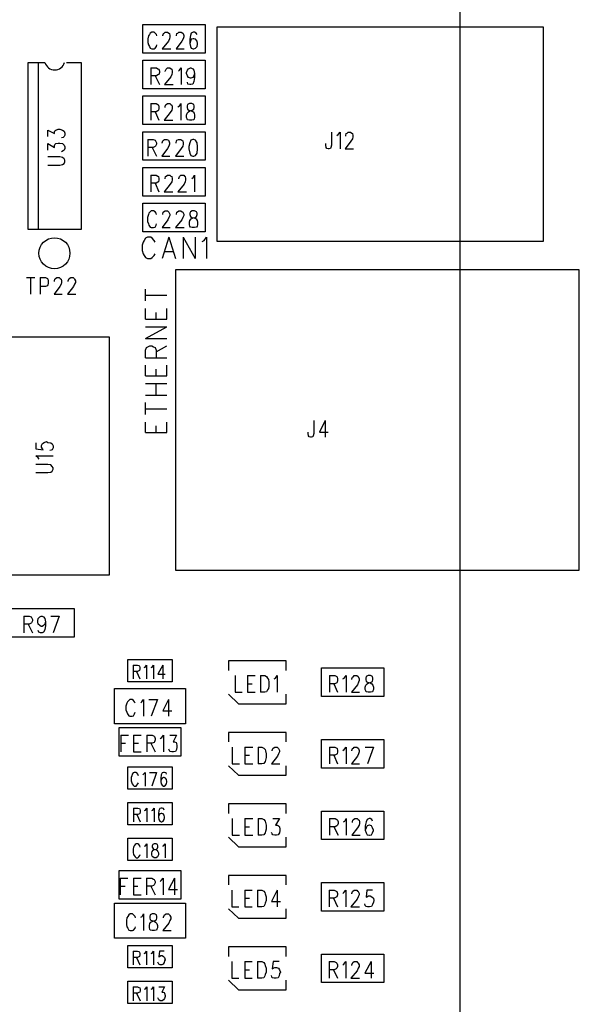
# Model space of a CAD drawing. Extents: x 11.9 to 28.1, y 10.8 to 21.2.
# Tile 49 of 53: x 22.5 to 23.7, y 17.2 to 19.2. Entities that reach past the tile are written whole.
import ezdxf

# ---------------------------------------------------------------- set-up
doc = ezdxf.new("R2010")
doc.units = 0
doc.header["$MEASUREMENT"] = 0
doc.layers.add('LAYNR1', color=2, linetype='Continuous')

msp = doc.modelspace()

# ---------------------------------------------------------------- linework, layer by layer
at = {"layer": 'LAYNR1', "color": 7}
for points in [[(23.448, 14.641), (23.448, 20.041)], [(22.782, 19.161), (22.782, 19.221)], [(22.782, 19.221), (22.913, 19.221)], [(22.913, 19.221), (22.913, 19.161)], [(22.938, 19.216), (23.622, 19.216)], [(22.938, 18.766), (22.938, 19.216)], [(23.622, 19.216), (23.622, 18.766)], [(22.794, 19.197), (22.793, 19.191)], [(22.793, 19.191), (22.793, 19.183)], [(22.796, 19.2), (22.794, 19.197)], [(22.798, 19.203), (22.796, 19.2)], [(22.801, 19.205), (22.798, 19.203)], [(22.806, 19.205), (22.801, 19.205)], [(22.808, 19.203), (22.806, 19.205)], [(22.811, 19.2), (22.808, 19.203)], [(22.812, 19.197), (22.811, 19.2)], [(22.824, 19.198), (22.826, 19.202)], [(22.824, 19.197), (22.824, 19.198)], [(22.826, 19.202), (22.827, 19.203)], [(22.827, 19.203), (22.829, 19.205)], [(22.829, 19.205), (22.834, 19.205)], [(22.834, 19.205), (22.837, 19.203)], [(22.838, 19.191), (22.836, 19.186)], [(22.837, 19.203), (22.838, 19.202)], [(22.838, 19.202), (22.839, 19.198)], [(22.839, 19.195), (22.838, 19.191)], [(22.839, 19.198), (22.839, 19.195)], [(22.853, 19.198), (22.854, 19.202)], [(22.853, 19.197), (22.853, 19.198)], [(22.854, 19.202), (22.856, 19.203)], [(22.856, 19.203), (22.858, 19.205)], [(22.858, 19.205), (22.863, 19.205)], [(22.863, 19.205), (22.866, 19.203)], [(22.867, 19.191), (22.864, 19.186)], [(22.866, 19.203), (22.867, 19.202)], [(22.867, 19.202), (22.868, 19.198)], [(22.868, 19.195), (22.867, 19.191)], [(22.868, 19.198), (22.868, 19.195)], [(22.882, 19.198), (22.881, 19.19)], [(22.881, 19.19), (22.881, 19.181)], [(22.884, 19.203), (22.882, 19.198)], [(22.884, 19.19), (22.882, 19.186)], [(22.888, 19.205), (22.884, 19.203)], [(22.888, 19.191), (22.884, 19.19)], [(22.891, 19.205), (22.888, 19.205)], [(22.889, 19.191), (22.888, 19.191)], [(22.893, 19.19), (22.889, 19.191)], [(22.894, 19.203), (22.891, 19.205)], [(22.896, 19.186), (22.893, 19.19)], [(22.896, 19.2), (22.894, 19.203)], [(22.793, 19.183), (22.794, 19.178)], [(22.794, 19.178), (22.796, 19.175)], [(22.796, 19.175), (22.798, 19.171)], [(22.798, 19.171), (22.801, 19.17)], [(22.801, 19.17), (22.806, 19.17)], [(22.806, 19.17), (22.808, 19.171)], [(22.808, 19.171), (22.811, 19.175)], [(22.811, 19.175), (22.812, 19.178)], [(22.836, 19.186), (22.823, 19.17)], [(22.823, 19.17), (22.841, 19.17)], [(22.864, 19.186), (22.852, 19.17)], [(22.852, 19.17), (22.869, 19.17)], [(22.882, 19.186), (22.881, 19.181)], [(22.881, 19.181), (22.882, 19.175)], [(22.882, 19.175), (22.884, 19.171)], [(22.884, 19.171), (22.888, 19.17)], [(22.888, 19.17), (22.889, 19.17)], [(22.889, 19.17), (22.893, 19.171)], [(22.893, 19.171), (22.896, 19.175)], [(22.897, 19.181), (22.896, 19.186)], [(22.896, 19.175), (22.897, 19.18)], [(22.897, 19.18), (22.897, 19.181)], [(22.913, 19.161), (22.782, 19.161)], [(22.542, 18.791), (22.542, 19.141)], [(22.542, 19.141), (22.577, 19.141)], [(22.563, 19.141), (22.563, 18.791)], [(22.622, 19.141), (22.653, 19.141)], [(22.653, 19.141), (22.653, 18.791)], [(22.782, 19.086), (22.782, 19.146)], [(22.782, 19.146), (22.913, 19.146)], [(22.799, 19.13), (22.799, 19.095)], [(22.799, 19.13), (22.811, 19.13)], [(22.811, 19.13), (22.814, 19.128)], [(22.814, 19.128), (22.816, 19.127)], [(22.816, 19.127), (22.817, 19.123)], [(22.829, 19.123), (22.831, 19.127)], [(22.831, 19.127), (22.832, 19.128)], [(22.832, 19.128), (22.834, 19.13)], [(22.834, 19.13), (22.839, 19.13)], [(22.839, 19.13), (22.842, 19.128)], [(22.842, 19.128), (22.843, 19.127)], [(22.843, 19.127), (22.844, 19.123)], [(22.859, 19.125), (22.863, 19.13)], [(22.863, 19.13), (22.863, 19.095)], [(22.876, 19.125), (22.878, 19.128)], [(22.878, 19.128), (22.882, 19.13)], [(22.882, 19.13), (22.883, 19.13)], [(22.883, 19.13), (22.887, 19.128)], [(22.887, 19.128), (22.889, 19.125)], [(22.913, 19.146), (22.913, 19.086)], [(22.811, 19.113), (22.799, 19.113)], [(22.808, 19.113), (22.817, 19.095)], [(22.814, 19.115), (22.811, 19.113)], [(22.816, 19.116), (22.814, 19.115)], [(22.817, 19.12), (22.816, 19.116)], [(22.817, 19.123), (22.817, 19.12)], [(22.841, 19.111), (22.828, 19.095)], [(22.829, 19.122), (22.829, 19.123)], [(22.843, 19.116), (22.841, 19.111)], [(22.844, 19.12), (22.843, 19.116)], [(22.844, 19.123), (22.844, 19.12)], [(22.857, 19.123), (22.859, 19.125)], [(22.874, 19.12), (22.876, 19.125)], [(22.874, 19.118), (22.874, 19.12)], [(22.876, 19.113), (22.874, 19.118)], [(22.878, 19.11), (22.876, 19.113)], [(22.882, 19.108), (22.878, 19.11)], [(22.883, 19.108), (22.882, 19.108)], [(22.887, 19.11), (22.883, 19.108)], [(22.889, 19.113), (22.887, 19.11)], [(22.889, 19.125), (22.891, 19.118)], [(22.891, 19.118), (22.889, 19.113)], [(22.891, 19.11), (22.889, 19.101)], [(22.891, 19.118), (22.891, 19.11)], [(22.913, 19.086), (22.782, 19.086)], [(22.828, 19.095), (22.846, 19.095)], [(22.877, 19.096), (22.876, 19.1)], [(22.881, 19.095), (22.877, 19.096)], [(22.883, 19.095), (22.881, 19.095)], [(22.887, 19.096), (22.883, 19.095)], [(22.889, 19.101), (22.887, 19.096)], [(22.782, 19.011), (22.782, 19.071)], [(22.782, 19.071), (22.913, 19.071)], [(22.913, 19.071), (22.913, 19.011)], [(22.799, 19.055), (22.799, 19.02)], [(22.799, 19.055), (22.81, 19.055), (22.814, 19.053), (22.815, 19.052), (22.816, 19.048), (22.816, 19.045), (22.815, 19.041), (22.814, 19.04), (22.81, 19.038), (22.799, 19.038)], [(22.829, 19.047), (22.829, 19.048), (22.83, 19.052), (22.831, 19.053), (22.834, 19.055), (22.839, 19.055), (22.841, 19.053), (22.843, 19.052), (22.844, 19.048), (22.844, 19.045), (22.843, 19.041), (22.84, 19.036), (22.827, 19.02), (22.845, 19.02)], [(22.856, 19.048), (22.859, 19.05), (22.862, 19.055), (22.862, 19.02)], [(22.808, 19.038), (22.816, 19.02)], [(22.913, 19.011), (22.782, 19.011)], [(22.583, 18.986), (22.583, 18.999)], [(22.583, 18.999), (22.597, 18.992)], [(22.597, 18.996), (22.598, 18.998)], [(22.597, 18.992), (22.597, 18.996)], [(22.598, 18.998), (22.6, 18.999)], [(22.6, 18.999), (22.605, 19.001)], [(22.605, 19.001), (22.608, 19.001)], [(22.608, 19.001), (22.614, 18.999)], [(22.615, 18.984), (22.612, 18.983)], [(22.614, 18.999), (22.617, 18.997)], [(22.617, 18.986), (22.615, 18.984)], [(22.617, 18.997), (22.619, 18.993)], [(22.619, 18.989), (22.617, 18.986)], [(22.619, 18.993), (22.619, 18.989)], [(22.782, 18.996), (22.913, 18.996)], [(22.782, 18.936), (22.782, 18.996)], [(22.913, 18.996), (22.913, 18.936)], [(23.178, 18.995), (23.178, 18.968)], [(23.189, 18.988), (23.192, 18.99)], [(23.192, 18.99), (23.196, 18.995)], [(23.196, 18.995), (23.196, 18.96)], [(23.208, 18.988), (23.209, 18.992)], [(23.208, 18.987), (23.208, 18.988)], [(23.209, 18.992), (23.211, 18.993)], [(23.211, 18.993), (23.213, 18.995)], [(23.213, 18.995), (23.218, 18.995)], [(23.218, 18.995), (23.221, 18.993)], [(23.221, 18.993), (23.222, 18.992)], [(23.222, 18.992), (23.223, 18.988)], [(23.223, 18.985), (23.222, 18.981)], [(23.223, 18.988), (23.223, 18.985)], [(22.583, 18.957), (22.583, 18.971)], [(22.583, 18.971), (22.597, 18.963)], [(22.597, 18.967), (22.598, 18.969)], [(22.597, 18.963), (22.597, 18.967)], [(22.598, 18.969), (22.6, 18.971)], [(22.6, 18.971), (22.605, 18.972)], [(22.605, 18.972), (22.608, 18.972)], [(22.608, 18.972), (22.614, 18.971)], [(22.614, 18.971), (22.617, 18.968)], [(22.617, 18.968), (22.619, 18.964)], [(22.619, 18.964), (22.619, 18.961)], [(22.793, 18.98), (22.793, 18.945)], [(22.793, 18.98), (22.804, 18.98)], [(22.804, 18.963), (22.793, 18.963)], [(22.802, 18.963), (22.811, 18.945)], [(22.804, 18.98), (22.808, 18.978)], [(22.808, 18.965), (22.804, 18.963)], [(22.808, 18.978), (22.809, 18.977)], [(22.809, 18.966), (22.808, 18.965)], [(22.809, 18.977), (22.811, 18.973)], [(22.811, 18.97), (22.809, 18.966)], [(22.811, 18.973), (22.811, 18.97)], [(22.823, 18.973), (22.824, 18.977)], [(22.823, 18.972), (22.823, 18.973)], [(22.824, 18.977), (22.826, 18.978)], [(22.826, 18.978), (22.828, 18.98)], [(22.828, 18.98), (22.833, 18.98)], [(22.833, 18.98), (22.836, 18.978)], [(22.837, 18.966), (22.834, 18.961)], [(22.836, 18.978), (22.837, 18.977)], [(22.837, 18.977), (22.838, 18.973)], [(22.838, 18.97), (22.837, 18.966)], [(22.838, 18.973), (22.838, 18.97)], [(22.852, 18.973), (22.853, 18.977)], [(22.852, 18.972), (22.852, 18.973)], [(22.853, 18.977), (22.854, 18.978)], [(22.854, 18.978), (22.857, 18.98)], [(22.857, 18.98), (22.862, 18.98)], [(22.862, 18.98), (22.864, 18.978)], [(22.866, 18.966), (22.863, 18.961)], [(22.864, 18.978), (22.866, 18.977)], [(22.866, 18.977), (22.867, 18.973)], [(22.867, 18.97), (22.866, 18.966)], [(22.867, 18.973), (22.867, 18.97)], [(22.881, 18.973), (22.879, 18.965)], [(22.879, 18.965), (22.879, 18.96)], [(22.883, 18.978), (22.881, 18.973)], [(22.887, 18.98), (22.883, 18.978)], [(22.889, 18.98), (22.887, 18.98)], [(22.893, 18.978), (22.889, 18.98)], [(22.896, 18.973), (22.893, 18.978)], [(22.897, 18.965), (22.896, 18.973)], [(22.897, 18.96), (22.897, 18.965)], [(23.166, 18.968), (23.166, 18.971)], [(23.167, 18.963), (23.166, 18.968)], [(23.168, 18.961), (23.167, 18.963)], [(23.177, 18.963), (23.176, 18.961)], [(23.178, 18.968), (23.177, 18.963)], [(23.219, 18.976), (23.207, 18.96)], [(23.222, 18.981), (23.219, 18.976)], [(22.608, 18.943), (22.583, 18.943)], [(22.614, 18.942), (22.608, 18.943)], [(22.615, 18.956), (22.612, 18.954)], [(22.617, 18.939), (22.614, 18.942)], [(22.617, 18.957), (22.615, 18.956)], [(22.619, 18.961), (22.617, 18.957)], [(22.834, 18.961), (22.822, 18.945)], [(22.822, 18.945), (22.839, 18.945)], [(22.863, 18.961), (22.851, 18.945)], [(22.851, 18.945), (22.868, 18.945)], [(22.879, 18.96), (22.881, 18.951)], [(22.881, 18.951), (22.883, 18.946)], [(22.883, 18.946), (22.887, 18.945)], [(22.887, 18.945), (22.889, 18.945)], [(22.889, 18.945), (22.893, 18.946)], [(22.893, 18.946), (22.896, 18.951)], [(22.896, 18.951), (22.897, 18.96)], [(23.171, 18.96), (23.168, 18.961)], [(23.173, 18.96), (23.171, 18.96)], [(23.176, 18.961), (23.173, 18.96)], [(23.207, 18.96), (23.224, 18.96)], [(22.583, 18.926), (22.608, 18.926)], [(22.608, 18.926), (22.614, 18.927)], [(22.614, 18.927), (22.617, 18.929)], [(22.619, 18.936), (22.617, 18.939)], [(22.617, 18.929), (22.619, 18.933)], [(22.619, 18.933), (22.619, 18.936)], [(22.913, 18.936), (22.782, 18.936)], [(22.782, 18.921), (22.913, 18.921)], [(22.782, 18.861), (22.782, 18.921)], [(22.913, 18.921), (22.913, 18.861)], [(22.799, 18.905), (22.799, 18.87)], [(22.799, 18.905), (22.81, 18.905), (22.814, 18.903), (22.815, 18.902), (22.816, 18.898), (22.816, 18.895), (22.815, 18.891), (22.814, 18.89), (22.81, 18.888), (22.799, 18.888)], [(22.829, 18.897), (22.829, 18.898), (22.83, 18.902), (22.831, 18.903), (22.834, 18.905), (22.839, 18.905), (22.841, 18.903), (22.843, 18.902), (22.844, 18.898), (22.844, 18.895), (22.843, 18.891), (22.84, 18.886), (22.827, 18.87), (22.845, 18.87)], [(22.858, 18.897), (22.858, 18.898), (22.859, 18.902), (22.86, 18.903), (22.862, 18.905), (22.868, 18.905), (22.87, 18.903), (22.871, 18.902), (22.872, 18.898), (22.872, 18.895), (22.871, 18.891), (22.869, 18.886), (22.856, 18.87), (22.874, 18.87)], [(22.885, 18.898), (22.888, 18.9), (22.891, 18.905), (22.891, 18.87)], [(22.808, 18.888), (22.816, 18.87)], [(22.913, 18.861), (22.782, 18.861)], [(22.782, 18.846), (22.913, 18.846)], [(22.782, 18.786), (22.782, 18.846)], [(22.913, 18.846), (22.913, 18.786)], [(22.811, 18.822), (22.81, 18.825), (22.808, 18.828), (22.805, 18.83), (22.8, 18.83), (22.798, 18.828), (22.795, 18.825), (22.794, 18.822), (22.792, 18.816), (22.792, 18.808), (22.794, 18.803), (22.795, 18.8), (22.798, 18.796), (22.8, 18.795), (22.805, 18.795), (22.808, 18.796), (22.81, 18.8), (22.811, 18.803)], [(22.824, 18.822), (22.824, 18.823), (22.825, 18.827), (22.826, 18.828), (22.829, 18.83), (22.834, 18.83), (22.836, 18.828), (22.837, 18.827), (22.839, 18.823), (22.839, 18.82), (22.837, 18.816), (22.835, 18.811), (22.823, 18.795), (22.84, 18.795)], [(22.853, 18.822), (22.853, 18.823), (22.854, 18.827), (22.855, 18.828), (22.858, 18.83), (22.862, 18.83), (22.865, 18.828), (22.866, 18.827), (22.868, 18.823), (22.868, 18.82), (22.866, 18.816), (22.864, 18.811), (22.851, 18.795), (22.869, 18.795)], [(22.653, 18.791), (22.542, 18.791)], [(22.913, 18.786), (22.782, 18.786)], [(22.783, 18.764), (22.781, 18.758), (22.781, 18.747)], [(22.808, 18.764), (22.806, 18.768), (22.802, 18.773), (22.799, 18.775), (22.792, 18.775), (22.788, 18.773), (22.785, 18.768), (22.783, 18.764)], [(22.837, 18.775), (22.823, 18.73)], [(22.837, 18.775), (22.851, 18.73)], [(22.867, 18.775), (22.867, 18.73)], [(22.867, 18.775), (22.892, 18.73)], [(22.892, 18.775), (22.892, 18.73)], [(22.907, 18.766), (22.911, 18.768), (22.916, 18.775), (22.916, 18.73)], [(23.622, 18.766), (22.938, 18.766)], [(22.781, 18.747), (22.783, 18.74), (22.785, 18.736), (22.788, 18.732), (22.792, 18.73)], [(22.799, 18.73), (22.802, 18.732), (22.806, 18.736), (22.808, 18.74)], [(22.829, 18.745), (22.846, 18.745)], [(22.792, 18.73), (22.799, 18.73)], [(23.698, 18.706), (22.851, 18.706)], [(22.851, 18.706), (22.851, 18.076)], [(23.698, 18.076), (23.698, 18.706)], [(22.538, 18.69), (22.556, 18.69)], [(22.547, 18.69), (22.547, 18.655)], [(22.567, 18.69), (22.567, 18.655)], [(22.567, 18.69), (22.578, 18.69)], [(22.578, 18.69), (22.582, 18.688)], [(22.582, 18.673), (22.578, 18.671)], [(22.582, 18.688), (22.583, 18.687)], [(22.583, 18.675), (22.582, 18.673)], [(22.583, 18.687), (22.584, 18.683)], [(22.584, 18.678), (22.583, 18.675)], [(22.584, 18.683), (22.584, 18.678)], [(22.597, 18.683), (22.598, 18.687)], [(22.597, 18.682), (22.597, 18.683)], [(22.598, 18.687), (22.599, 18.688)], [(22.599, 18.688), (22.602, 18.69)], [(22.602, 18.69), (22.607, 18.69)], [(22.607, 18.69), (22.609, 18.688)], [(22.611, 18.676), (22.608, 18.671)], [(22.609, 18.688), (22.611, 18.687)], [(22.611, 18.687), (22.612, 18.683)], [(22.612, 18.68), (22.611, 18.676)], [(22.612, 18.683), (22.612, 18.68)], [(22.626, 18.683), (22.627, 18.687)], [(22.626, 18.682), (22.626, 18.683)], [(22.627, 18.687), (22.628, 18.688)], [(22.628, 18.688), (22.631, 18.69)], [(22.631, 18.69), (22.636, 18.69)], [(22.636, 18.69), (22.638, 18.688)], [(22.639, 18.676), (22.637, 18.671)], [(22.638, 18.688), (22.639, 18.687)], [(22.639, 18.687), (22.641, 18.683)], [(22.641, 18.68), (22.639, 18.676)], [(22.641, 18.683), (22.641, 18.68)], [(22.578, 18.671), (22.567, 18.671)], [(22.608, 18.671), (22.596, 18.655)], [(22.596, 18.655), (22.613, 18.655)], [(22.637, 18.671), (22.624, 18.655)], [(22.624, 18.655), (22.642, 18.655)], [(22.788, 18.641), (22.788, 18.666)], [(22.788, 18.653), (22.833, 18.653)], [(22.788, 18.603), (22.788, 18.625)], [(22.81, 18.603), (22.81, 18.617)], [(22.833, 18.603), (22.833, 18.625)], [(22.788, 18.603), (22.833, 18.603)], [(22.788, 18.562), (22.833, 18.587)], [(22.788, 18.587), (22.833, 18.587)], [(22.433, 18.566), (22.712, 18.566)], [(22.712, 18.566), (22.712, 18.066)], [(22.788, 18.562), (22.833, 18.562)], [(22.788, 18.538), (22.79, 18.543)], [(22.788, 18.522), (22.788, 18.538)], [(22.79, 18.543), (22.793, 18.545)], [(22.793, 18.545), (22.797, 18.547)], [(22.797, 18.547), (22.801, 18.547)], [(22.801, 18.547), (22.805, 18.545)], [(22.805, 18.545), (22.808, 18.543)], [(22.808, 18.543), (22.81, 18.538)], [(22.81, 18.534), (22.833, 18.547)], [(22.81, 18.538), (22.81, 18.522)], [(22.788, 18.522), (22.833, 18.522)], [(22.788, 18.484), (22.788, 18.506)], [(22.81, 18.484), (22.81, 18.498)], [(22.833, 18.484), (22.833, 18.506)], [(22.788, 18.484), (22.833, 18.484)], [(22.788, 18.468), (22.833, 18.468)], [(22.81, 18.443), (22.81, 18.468)], [(22.788, 18.443), (22.833, 18.443)], [(22.788, 18.403), (22.788, 18.428)], [(22.788, 18.415), (22.833, 18.415)], [(22.788, 18.365), (22.788, 18.387)], [(22.833, 18.365), (22.833, 18.387)], [(23.141, 18.39), (23.141, 18.363), (23.14, 18.358), (23.139, 18.356), (23.136, 18.355), (23.134, 18.355), (23.131, 18.356), (23.13, 18.358), (23.129, 18.363), (23.129, 18.366)], [(23.165, 18.39), (23.153, 18.366), (23.171, 18.366)], [(23.165, 18.39), (23.165, 18.355)], [(22.788, 18.365), (22.833, 18.365)], [(22.81, 18.365), (22.81, 18.379)], [(22.558, 18.343), (22.558, 18.331)], [(22.57, 18.338), (22.572, 18.342)], [(22.572, 18.342), (22.575, 18.344)], [(22.575, 18.344), (22.58, 18.346)], [(22.58, 18.346), (22.583, 18.344)], [(22.583, 18.344), (22.589, 18.343)], [(22.589, 18.343), (22.592, 18.341)], [(22.558, 18.331), (22.573, 18.329)], [(22.57, 18.334), (22.57, 18.338)], [(22.572, 18.331), (22.57, 18.334)], [(22.573, 18.329), (22.572, 18.331)], [(22.59, 18.328), (22.587, 18.327)], [(22.592, 18.329), (22.59, 18.328)], [(22.592, 18.341), (22.594, 18.337)], [(22.594, 18.333), (22.592, 18.329)], [(22.594, 18.337), (22.594, 18.333)], [(22.563, 18.312), (22.558, 18.316)], [(22.558, 18.316), (22.594, 18.316)], [(22.565, 18.309), (22.563, 18.312)], [(22.583, 18.298), (22.558, 18.298)], [(22.558, 18.281), (22.583, 18.281)], [(22.589, 18.297), (22.583, 18.298)], [(22.583, 18.281), (22.589, 18.282)], [(22.592, 18.294), (22.589, 18.297)], [(22.589, 18.282), (22.592, 18.284)], [(22.594, 18.291), (22.592, 18.294)], [(22.592, 18.284), (22.594, 18.288)], [(22.594, 18.288), (22.594, 18.291)], [(22.851, 18.076), (23.698, 18.076)], [(22.712, 18.066), (22.433, 18.066)], [(22.507, 17.996), (22.638, 17.996)], [(22.638, 17.996), (22.638, 17.936)], [(22.533, 17.98), (22.533, 17.945)], [(22.533, 17.98), (22.544, 17.98)], [(22.544, 17.98), (22.548, 17.978)], [(22.548, 17.978), (22.549, 17.977)], [(22.549, 17.977), (22.551, 17.973)], [(22.551, 17.97), (22.549, 17.966)], [(22.551, 17.973), (22.551, 17.97)], [(22.562, 17.97), (22.563, 17.975)], [(22.562, 17.968), (22.562, 17.97)], [(22.563, 17.975), (22.566, 17.978)], [(22.566, 17.978), (22.569, 17.98)], [(22.569, 17.98), (22.571, 17.98)], [(22.571, 17.98), (22.574, 17.978)], [(22.574, 17.978), (22.577, 17.975)], [(22.577, 17.975), (22.578, 17.968)], [(22.589, 17.98), (22.607, 17.98)], [(22.607, 17.98), (22.594, 17.945)], [(22.544, 17.963), (22.533, 17.963)], [(22.542, 17.963), (22.551, 17.945)], [(22.548, 17.965), (22.544, 17.963)], [(22.549, 17.966), (22.548, 17.965)], [(22.563, 17.963), (22.562, 17.968)], [(22.566, 17.96), (22.563, 17.963)], [(22.564, 17.946), (22.563, 17.95)], [(22.569, 17.958), (22.566, 17.96)], [(22.571, 17.958), (22.569, 17.958)], [(22.574, 17.96), (22.571, 17.958)], [(22.577, 17.963), (22.574, 17.96)], [(22.577, 17.951), (22.574, 17.946)], [(22.578, 17.968), (22.577, 17.963)], [(22.578, 17.96), (22.577, 17.951)], [(22.578, 17.968), (22.578, 17.96)], [(22.638, 17.936), (22.507, 17.936)], [(22.568, 17.945), (22.564, 17.946)], [(22.571, 17.945), (22.568, 17.945)], [(22.574, 17.946), (22.571, 17.945)], [(22.751, 17.889), (22.844, 17.889)], [(22.751, 17.842), (22.751, 17.889)], [(22.844, 17.889), (22.844, 17.842)], [(22.762, 17.877), (22.762, 17.848)], [(22.762, 17.877), (22.771, 17.877), (22.774, 17.876), (22.775, 17.875), (22.776, 17.872), (22.776, 17.869), (22.775, 17.866), (22.774, 17.865), (22.771, 17.864), (22.762, 17.864)], [(22.785, 17.872), (22.787, 17.873), (22.79, 17.877), (22.79, 17.848)], [(22.8, 17.872), (22.802, 17.873), (22.805, 17.877), (22.805, 17.848)], [(22.824, 17.877), (22.814, 17.858), (22.829, 17.858)], [(22.824, 17.877), (22.824, 17.848)], [(23.083, 17.886), (22.962, 17.886)], [(22.962, 17.886), (22.962, 17.866)], [(23.083, 17.866), (23.083, 17.886)], [(23.157, 17.871), (23.288, 17.871)], [(23.157, 17.811), (23.157, 17.871)], [(23.288, 17.871), (23.288, 17.811)], [(22.769, 17.864), (22.776, 17.848)], [(22.976, 17.855), (22.976, 17.82)], [(23.002, 17.855), (23.002, 17.82)], [(23.002, 17.855), (23.018, 17.855)], [(23.029, 17.855), (23.029, 17.82)], [(23.029, 17.855), (23.038, 17.855)], [(23.038, 17.855), (23.042, 17.853)], [(23.042, 17.853), (23.044, 17.85)], [(23.044, 17.85), (23.046, 17.847)], [(23.046, 17.847), (23.047, 17.841)], [(23.058, 17.848), (23.061, 17.85)], [(23.061, 17.85), (23.064, 17.855)], [(23.064, 17.855), (23.064, 17.82)], [(23.174, 17.855), (23.174, 17.82)], [(23.174, 17.855), (23.185, 17.855), (23.189, 17.853), (23.19, 17.852), (23.191, 17.848), (23.191, 17.845), (23.19, 17.841), (23.189, 17.84), (23.185, 17.838), (23.174, 17.838)], [(23.202, 17.848), (23.205, 17.85), (23.209, 17.855), (23.209, 17.82)], [(23.221, 17.847), (23.221, 17.848), (23.222, 17.852), (23.224, 17.853), (23.226, 17.855), (23.231, 17.855), (23.234, 17.853), (23.235, 17.852), (23.236, 17.848), (23.236, 17.845), (23.235, 17.841), (23.233, 17.836), (23.22, 17.82), (23.237, 17.82)], [(22.723, 17.828), (22.872, 17.828)], [(22.723, 17.754), (22.723, 17.828)], [(22.844, 17.842), (22.751, 17.842)], [(22.872, 17.828), (22.872, 17.754)], [(23.002, 17.838), (23.012, 17.838)], [(23.046, 17.828), (23.044, 17.825)], [(23.047, 17.833), (23.046, 17.828)], [(23.047, 17.841), (23.047, 17.833)], [(23.183, 17.838), (23.191, 17.82)], [(22.766, 17.797), (22.765, 17.8), (22.763, 17.803), (22.76, 17.805), (22.755, 17.805), (22.753, 17.803), (22.75, 17.8), (22.749, 17.797), (22.747, 17.791), (22.747, 17.783), (22.749, 17.778), (22.75, 17.775), (22.753, 17.771), (22.755, 17.77), (22.76, 17.77), (22.763, 17.771), (22.765, 17.775), (22.766, 17.778)], [(22.778, 17.798), (22.78, 17.8), (22.784, 17.805), (22.784, 17.77)], [(22.795, 17.805), (22.813, 17.805)], [(22.813, 17.805), (22.8, 17.77)], [(22.836, 17.805), (22.824, 17.781), (22.843, 17.781)], [(22.836, 17.805), (22.836, 17.77)], [(22.962, 17.816), (22.983, 17.796)], [(22.976, 17.82), (22.991, 17.82)], [(23.002, 17.82), (23.018, 17.82)], [(23.038, 17.82), (23.029, 17.82)], [(23.042, 17.821), (23.038, 17.82)], [(23.044, 17.825), (23.042, 17.821)], [(23.083, 17.796), (23.083, 17.816)], [(23.288, 17.811), (23.157, 17.811)], [(22.983, 17.796), (23.083, 17.796)], [(22.872, 17.754), (22.723, 17.754)], [(22.733, 17.686), (22.733, 17.746)], [(22.733, 17.746), (22.862, 17.746)], [(22.862, 17.746), (22.862, 17.686)], [(22.736, 17.73), (22.736, 17.695)], [(22.736, 17.73), (22.752, 17.73)], [(22.763, 17.73), (22.763, 17.695)], [(22.763, 17.73), (22.779, 17.73)], [(22.791, 17.73), (22.791, 17.695)], [(22.791, 17.73), (22.802, 17.73)], [(22.802, 17.73), (22.806, 17.728)], [(22.806, 17.728), (22.807, 17.727)], [(22.807, 17.727), (22.808, 17.723)], [(22.808, 17.723), (22.808, 17.72)], [(22.819, 17.723), (22.822, 17.725)], [(22.822, 17.725), (22.826, 17.73)], [(22.826, 17.73), (22.826, 17.695)], [(22.839, 17.73), (22.853, 17.73)], [(22.853, 17.73), (22.846, 17.716)], [(23.083, 17.736), (22.962, 17.736)], [(22.962, 17.736), (22.962, 17.716)], [(23.083, 17.716), (23.083, 17.736)], [(22.736, 17.713), (22.746, 17.713)], [(22.763, 17.713), (22.773, 17.713)], [(22.802, 17.713), (22.791, 17.713)], [(22.799, 17.713), (22.808, 17.695)], [(22.806, 17.715), (22.802, 17.713)], [(22.807, 17.716), (22.806, 17.715)], [(22.808, 17.72), (22.807, 17.716)], [(22.846, 17.716), (22.849, 17.716)], [(22.849, 17.716), (22.852, 17.715)], [(22.852, 17.715), (22.853, 17.713)], [(22.853, 17.713), (22.854, 17.708)], [(22.854, 17.705), (22.853, 17.7)], [(22.854, 17.708), (22.854, 17.705)], [(22.97, 17.705), (22.97, 17.67), (22.985, 17.67)], [(22.996, 17.705), (22.996, 17.67)], [(22.996, 17.705), (23.013, 17.705)], [(23.024, 17.705), (23.024, 17.67)], [(23.024, 17.705), (23.032, 17.705), (23.036, 17.703), (23.039, 17.7), (23.04, 17.697), (23.041, 17.691), (23.041, 17.683), (23.04, 17.678), (23.039, 17.675), (23.036, 17.671), (23.032, 17.67), (23.024, 17.67)], [(23.054, 17.697), (23.054, 17.698), (23.055, 17.702), (23.056, 17.703), (23.059, 17.705), (23.064, 17.705), (23.066, 17.703), (23.067, 17.702), (23.069, 17.698), (23.069, 17.695), (23.067, 17.691), (23.065, 17.686), (23.052, 17.67), (23.07, 17.67)], [(23.157, 17.721), (23.288, 17.721)], [(23.157, 17.661), (23.157, 17.721)], [(23.174, 17.705), (23.174, 17.67)], [(23.174, 17.705), (23.185, 17.705), (23.189, 17.703), (23.19, 17.702), (23.191, 17.698), (23.191, 17.695), (23.19, 17.691), (23.189, 17.69), (23.185, 17.688), (23.174, 17.688)], [(23.202, 17.698), (23.205, 17.7), (23.209, 17.705), (23.209, 17.67)], [(23.221, 17.697), (23.221, 17.698), (23.222, 17.702), (23.224, 17.703), (23.226, 17.705), (23.231, 17.705), (23.234, 17.703), (23.235, 17.702), (23.236, 17.698), (23.236, 17.695), (23.235, 17.691), (23.233, 17.686), (23.22, 17.67), (23.237, 17.67)], [(23.249, 17.705), (23.266, 17.705)], [(23.266, 17.705), (23.254, 17.67)], [(23.288, 17.721), (23.288, 17.661)], [(22.862, 17.686), (22.733, 17.686)], [(22.763, 17.695), (22.779, 17.695)], [(22.838, 17.698), (22.837, 17.701)], [(22.839, 17.696), (22.838, 17.698)], [(22.843, 17.695), (22.839, 17.696)], [(22.847, 17.695), (22.843, 17.695)], [(22.851, 17.696), (22.847, 17.695)], [(22.853, 17.7), (22.851, 17.696)], [(22.996, 17.688), (23.006, 17.688)], [(23.183, 17.688), (23.191, 17.67)], [(22.751, 17.664), (22.844, 17.664)], [(22.751, 17.617), (22.751, 17.664)], [(22.844, 17.664), (22.844, 17.617)], [(22.962, 17.666), (22.983, 17.646)], [(22.996, 17.67), (23.013, 17.67)], [(23.083, 17.646), (23.083, 17.666)], [(23.288, 17.661), (23.157, 17.661)], [(22.773, 17.645), (22.772, 17.648), (22.77, 17.651), (22.768, 17.652), (22.764, 17.652), (22.762, 17.651), (22.76, 17.648), (22.759, 17.645), (22.758, 17.641), (22.758, 17.634), (22.759, 17.63), (22.76, 17.628), (22.762, 17.625), (22.764, 17.623), (22.768, 17.623), (22.77, 17.625), (22.772, 17.628), (22.773, 17.63)], [(22.782, 17.647), (22.784, 17.648), (22.787, 17.652), (22.787, 17.623)], [(22.796, 17.652), (22.811, 17.652)], [(22.811, 17.652), (22.801, 17.623)], [(22.832, 17.648), (22.831, 17.651), (22.828, 17.652), (22.826, 17.652), (22.823, 17.651), (22.821, 17.647), (22.82, 17.64), (22.82, 17.633), (22.821, 17.628), (22.823, 17.625), (22.826, 17.623), (22.827, 17.623), (22.83, 17.625), (22.832, 17.628), (22.833, 17.632), (22.833, 17.633), (22.832, 17.637), (22.83, 17.64), (22.827, 17.641), (22.826, 17.641), (22.823, 17.64), (22.821, 17.637), (22.82, 17.633)], [(22.983, 17.646), (23.083, 17.646)], [(22.844, 17.617), (22.751, 17.617)], [(22.751, 17.589), (22.844, 17.589)], [(22.751, 17.542), (22.751, 17.589)], [(22.844, 17.589), (22.844, 17.542)], [(23.083, 17.586), (22.962, 17.586)], [(22.962, 17.586), (22.962, 17.566)], [(23.083, 17.566), (23.083, 17.586)], [(22.763, 17.577), (22.763, 17.548)], [(22.763, 17.577), (22.772, 17.577), (22.775, 17.576), (22.776, 17.575), (22.777, 17.572), (22.777, 17.569), (22.776, 17.566), (22.775, 17.565), (22.772, 17.564), (22.763, 17.564)], [(22.77, 17.564), (22.777, 17.548)], [(22.786, 17.572), (22.788, 17.573), (22.791, 17.577), (22.791, 17.548)], [(22.801, 17.572), (22.803, 17.573), (22.806, 17.577), (22.806, 17.548)], [(22.827, 17.573), (22.826, 17.576), (22.823, 17.577), (22.821, 17.577), (22.818, 17.576), (22.816, 17.572), (22.815, 17.565), (22.815, 17.558), (22.816, 17.553), (22.818, 17.55), (22.821, 17.548), (22.822, 17.548), (22.825, 17.55), (22.827, 17.553), (22.828, 17.557), (22.828, 17.558), (22.827, 17.562), (22.825, 17.565), (22.822, 17.566), (22.821, 17.566), (22.818, 17.565), (22.816, 17.562), (22.815, 17.558)], [(23.157, 17.571), (23.288, 17.571)], [(23.157, 17.511), (23.157, 17.571)], [(23.288, 17.571), (23.288, 17.511)], [(22.844, 17.542), (22.751, 17.542)], [(22.97, 17.555), (22.97, 17.52), (22.985, 17.52)], [(22.996, 17.555), (22.996, 17.52)], [(22.996, 17.555), (23.013, 17.555)], [(22.996, 17.538), (23.006, 17.538)], [(23.024, 17.555), (23.024, 17.52)], [(23.024, 17.555), (23.032, 17.555), (23.036, 17.553), (23.039, 17.55), (23.04, 17.547), (23.041, 17.541), (23.041, 17.533), (23.04, 17.528), (23.039, 17.525), (23.036, 17.521), (23.032, 17.52), (23.024, 17.52)], [(23.055, 17.555), (23.069, 17.555), (23.061, 17.541), (23.065, 17.541), (23.067, 17.54), (23.069, 17.538), (23.07, 17.533), (23.07, 17.53), (23.069, 17.525), (23.066, 17.521), (23.063, 17.52), (23.059, 17.52), (23.055, 17.521), (23.054, 17.523), (23.052, 17.526)], [(23.174, 17.555), (23.174, 17.52)], [(23.174, 17.555), (23.186, 17.555)], [(23.186, 17.538), (23.174, 17.538)], [(23.183, 17.538), (23.192, 17.52)], [(23.186, 17.555), (23.189, 17.553)], [(23.189, 17.54), (23.186, 17.538)], [(23.189, 17.553), (23.191, 17.552)], [(23.191, 17.541), (23.189, 17.54)], [(23.191, 17.552), (23.192, 17.548)], [(23.192, 17.545), (23.191, 17.541)], [(23.192, 17.548), (23.192, 17.545)], [(23.203, 17.548), (23.206, 17.55)], [(23.206, 17.55), (23.209, 17.555)], [(23.209, 17.555), (23.209, 17.52)], [(23.222, 17.548), (23.223, 17.552)], [(23.222, 17.547), (23.222, 17.548)], [(23.223, 17.552), (23.224, 17.553)], [(23.224, 17.553), (23.227, 17.555)], [(23.227, 17.555), (23.232, 17.555)], [(23.232, 17.555), (23.234, 17.553)], [(23.236, 17.541), (23.233, 17.536)], [(23.234, 17.553), (23.236, 17.552)], [(23.236, 17.552), (23.237, 17.548)], [(23.237, 17.545), (23.236, 17.541)], [(23.237, 17.548), (23.237, 17.545)], [(23.251, 17.548), (23.249, 17.54)], [(23.249, 17.54), (23.249, 17.531)], [(23.253, 17.553), (23.251, 17.548)], [(23.253, 17.54), (23.251, 17.536)], [(23.257, 17.555), (23.253, 17.553)], [(23.257, 17.541), (23.253, 17.54)], [(23.259, 17.555), (23.257, 17.555)], [(23.258, 17.541), (23.257, 17.541)], [(23.262, 17.54), (23.258, 17.541)], [(23.263, 17.553), (23.259, 17.555)], [(23.264, 17.536), (23.262, 17.54)], [(23.264, 17.55), (23.263, 17.553)], [(22.962, 17.516), (22.983, 17.496)], [(22.996, 17.52), (23.013, 17.52)], [(23.083, 17.496), (23.083, 17.516)], [(23.233, 17.536), (23.221, 17.52)], [(23.221, 17.52), (23.238, 17.52)], [(23.251, 17.536), (23.249, 17.531)], [(23.249, 17.531), (23.251, 17.525)], [(23.251, 17.525), (23.253, 17.521)], [(23.253, 17.521), (23.257, 17.52)], [(23.257, 17.52), (23.258, 17.52)], [(23.258, 17.52), (23.262, 17.521)], [(23.262, 17.521), (23.264, 17.525)], [(23.266, 17.531), (23.264, 17.536)], [(23.264, 17.525), (23.266, 17.53)], [(23.266, 17.53), (23.266, 17.531)], [(22.751, 17.514), (22.844, 17.514)], [(22.751, 17.467), (22.751, 17.514)], [(22.777, 17.495), (22.776, 17.498), (22.774, 17.501), (22.772, 17.502), (22.768, 17.502), (22.766, 17.501), (22.764, 17.498), (22.763, 17.495), (22.762, 17.491), (22.762, 17.484), (22.763, 17.48), (22.764, 17.478), (22.766, 17.475), (22.768, 17.473), (22.772, 17.473), (22.774, 17.475), (22.776, 17.478), (22.777, 17.48)], [(22.786, 17.497), (22.788, 17.498), (22.791, 17.502), (22.791, 17.473)], [(22.824, 17.497), (22.826, 17.498), (22.829, 17.502), (22.829, 17.473)], [(22.844, 17.514), (22.844, 17.467)], [(22.983, 17.496), (23.083, 17.496)], [(23.288, 17.511), (23.157, 17.511)], [(22.844, 17.467), (22.751, 17.467)], [(22.733, 17.386), (22.733, 17.446)], [(22.733, 17.446), (22.862, 17.446)], [(22.862, 17.446), (22.862, 17.386)], [(23.083, 17.436), (22.962, 17.436)], [(22.962, 17.436), (22.962, 17.416)], [(23.083, 17.416), (23.083, 17.436)], [(22.735, 17.43), (22.735, 17.395)], [(22.735, 17.43), (22.751, 17.43)], [(22.735, 17.413), (22.745, 17.413)], [(22.763, 17.43), (22.763, 17.395)], [(22.763, 17.43), (22.779, 17.43)], [(22.763, 17.413), (22.772, 17.413)], [(22.79, 17.43), (22.79, 17.395)], [(22.79, 17.43), (22.801, 17.43), (22.805, 17.428), (22.806, 17.427), (22.808, 17.423), (22.808, 17.42), (22.806, 17.416), (22.805, 17.415), (22.801, 17.413), (22.79, 17.413)], [(22.799, 17.413), (22.808, 17.395)], [(22.819, 17.423), (22.821, 17.425), (22.825, 17.43), (22.825, 17.395)], [(22.849, 17.43), (22.836, 17.406), (22.855, 17.406)], [(22.849, 17.43), (22.849, 17.395)], [(23.157, 17.421), (23.288, 17.421)], [(23.157, 17.361), (23.157, 17.421)], [(23.288, 17.421), (23.288, 17.361)], [(22.763, 17.395), (22.779, 17.395)], [(22.969, 17.405), (22.969, 17.37)], [(22.996, 17.405), (22.996, 17.37)], [(22.996, 17.405), (23.012, 17.405)], [(23.023, 17.405), (23.023, 17.37)], [(23.023, 17.405), (23.032, 17.405)], [(23.032, 17.405), (23.036, 17.403)], [(23.036, 17.403), (23.038, 17.4)], [(23.038, 17.4), (23.039, 17.397)], [(23.039, 17.397), (23.041, 17.391)], [(23.064, 17.405), (23.052, 17.381)], [(23.064, 17.405), (23.064, 17.37)], [(23.173, 17.405), (23.173, 17.37)], [(23.173, 17.405), (23.184, 17.405)], [(23.184, 17.405), (23.188, 17.403)], [(23.188, 17.403), (23.189, 17.402)], [(23.189, 17.402), (23.191, 17.398)], [(23.191, 17.395), (23.189, 17.391)], [(23.191, 17.398), (23.191, 17.395)], [(23.202, 17.398), (23.204, 17.4)], [(23.204, 17.4), (23.208, 17.405)], [(23.208, 17.405), (23.208, 17.37)], [(23.221, 17.398), (23.222, 17.402)], [(23.221, 17.397), (23.221, 17.398)], [(23.222, 17.402), (23.223, 17.403)], [(23.223, 17.403), (23.226, 17.405)], [(23.226, 17.405), (23.231, 17.405)], [(23.231, 17.405), (23.233, 17.403)], [(23.233, 17.403), (23.234, 17.402)], [(23.234, 17.402), (23.236, 17.398)], [(23.236, 17.395), (23.234, 17.391)], [(23.236, 17.398), (23.236, 17.395)], [(23.252, 17.405), (23.251, 17.39)], [(23.264, 17.405), (23.252, 17.405)], [(23.252, 17.391), (23.256, 17.393)], [(23.256, 17.393), (23.259, 17.393)], [(23.259, 17.393), (23.263, 17.391)], [(22.723, 17.378), (22.872, 17.378)], [(22.723, 17.304), (22.723, 17.378)], [(22.862, 17.386), (22.733, 17.386)], [(22.872, 17.378), (22.872, 17.304)], [(22.996, 17.388), (23.006, 17.388)], [(23.036, 17.371), (23.032, 17.37)], [(23.038, 17.375), (23.036, 17.371)], [(23.039, 17.378), (23.038, 17.375)], [(23.041, 17.383), (23.039, 17.378)], [(23.041, 17.391), (23.041, 17.383)], [(23.052, 17.381), (23.071, 17.381)], [(23.184, 17.388), (23.173, 17.388)], [(23.182, 17.388), (23.191, 17.37)], [(23.188, 17.39), (23.184, 17.388)], [(23.189, 17.391), (23.188, 17.39)], [(23.232, 17.386), (23.219, 17.37)], [(23.234, 17.391), (23.232, 17.386)], [(23.249, 17.373), (23.248, 17.376)], [(23.251, 17.371), (23.249, 17.373)], [(23.251, 17.39), (23.252, 17.391)], [(23.254, 17.37), (23.251, 17.371)], [(23.262, 17.371), (23.258, 17.37)], [(23.264, 17.375), (23.262, 17.371)], [(23.263, 17.391), (23.266, 17.388)], [(23.266, 17.38), (23.264, 17.375)], [(23.266, 17.388), (23.267, 17.383)], [(23.267, 17.383), (23.266, 17.38)], [(22.753, 17.353), (22.751, 17.35)], [(22.756, 17.355), (22.753, 17.353)], [(22.761, 17.355), (22.756, 17.355)], [(22.763, 17.353), (22.761, 17.355)], [(22.766, 17.35), (22.763, 17.353)], [(22.781, 17.35), (22.784, 17.355)], [(22.784, 17.355), (22.784, 17.32)], [(22.798, 17.353), (22.797, 17.35)], [(22.802, 17.355), (22.798, 17.353)], [(22.807, 17.355), (22.802, 17.355)], [(22.811, 17.353), (22.807, 17.355)], [(22.812, 17.35), (22.811, 17.353)], [(22.826, 17.348), (22.827, 17.352)], [(22.827, 17.352), (22.828, 17.353)], [(22.828, 17.353), (22.831, 17.355)], [(22.831, 17.355), (22.836, 17.355)], [(22.836, 17.355), (22.838, 17.353)], [(22.838, 17.353), (22.839, 17.352)], [(22.839, 17.352), (22.841, 17.348)], [(22.962, 17.366), (22.983, 17.346)], [(22.969, 17.37), (22.984, 17.37)], [(22.996, 17.37), (23.012, 17.37)], [(23.032, 17.37), (23.023, 17.37)], [(23.083, 17.346), (23.083, 17.366)], [(23.288, 17.361), (23.157, 17.361)], [(23.219, 17.37), (23.237, 17.37)], [(23.258, 17.37), (23.254, 17.37)], [(22.749, 17.347), (22.748, 17.341)], [(22.748, 17.341), (22.748, 17.333)], [(22.748, 17.333), (22.749, 17.328)], [(22.751, 17.35), (22.749, 17.347)], [(22.767, 17.347), (22.766, 17.35)], [(22.778, 17.348), (22.781, 17.35)], [(22.796, 17.331), (22.797, 17.335)], [(22.796, 17.326), (22.796, 17.331)], [(22.797, 17.35), (22.797, 17.347)], [(22.797, 17.347), (22.798, 17.343)], [(22.797, 17.335), (22.799, 17.338)], [(22.798, 17.343), (22.801, 17.341)], [(22.799, 17.338), (22.803, 17.34)], [(22.801, 17.341), (22.806, 17.34)], [(22.803, 17.34), (22.808, 17.341)], [(22.806, 17.34), (22.809, 17.338)], [(22.808, 17.341), (22.811, 17.343)], [(22.809, 17.338), (22.812, 17.335)], [(22.811, 17.343), (22.812, 17.347)], [(22.812, 17.347), (22.812, 17.35)], [(22.812, 17.335), (22.813, 17.331)], [(22.813, 17.331), (22.813, 17.326)], [(22.837, 17.336), (22.824, 17.32)], [(22.826, 17.347), (22.826, 17.348)], [(22.839, 17.341), (22.837, 17.336)], [(22.841, 17.345), (22.839, 17.341)], [(22.841, 17.348), (22.841, 17.345)], [(22.983, 17.346), (23.083, 17.346)], [(22.749, 17.328), (22.751, 17.325)], [(22.751, 17.325), (22.753, 17.321)], [(22.753, 17.321), (22.756, 17.32)], [(22.756, 17.32), (22.761, 17.32)], [(22.761, 17.32), (22.763, 17.321)], [(22.763, 17.321), (22.766, 17.325)], [(22.766, 17.325), (22.767, 17.328)], [(22.797, 17.323), (22.796, 17.326)], [(22.798, 17.321), (22.797, 17.323)], [(22.802, 17.32), (22.798, 17.321)], [(22.807, 17.32), (22.802, 17.32)], [(22.811, 17.321), (22.807, 17.32)], [(22.812, 17.323), (22.811, 17.321)], [(22.813, 17.326), (22.812, 17.323)], [(22.824, 17.32), (22.842, 17.32)], [(22.872, 17.304), (22.723, 17.304)], [(22.751, 17.289), (22.844, 17.289)], [(22.751, 17.242), (22.751, 17.289)], [(22.844, 17.289), (22.844, 17.242)], [(22.762, 17.277), (22.762, 17.248)], [(22.762, 17.277), (22.771, 17.277), (22.774, 17.276), (22.775, 17.275), (22.776, 17.272), (22.776, 17.269), (22.775, 17.266), (22.774, 17.265), (22.771, 17.264), (22.762, 17.264)], [(22.785, 17.272), (22.787, 17.273), (22.79, 17.277), (22.79, 17.248)], [(22.8, 17.272), (22.802, 17.273), (22.805, 17.277), (22.805, 17.248)], [(22.827, 17.277), (22.817, 17.277), (22.816, 17.265), (22.817, 17.266), (22.82, 17.268), (22.823, 17.268), (22.826, 17.266), (22.828, 17.264), (22.829, 17.259), (22.828, 17.257), (22.827, 17.253), (22.825, 17.25), (22.822, 17.248), (22.819, 17.248), (22.816, 17.25), (22.815, 17.251), (22.814, 17.254)], [(23.083, 17.286), (22.962, 17.286)], [(22.962, 17.286), (22.962, 17.266)], [(23.083, 17.266), (23.083, 17.286)], [(23.157, 17.271), (23.288, 17.271)], [(23.157, 17.211), (23.157, 17.271)], [(23.288, 17.271), (23.288, 17.211)], [(22.769, 17.264), (22.776, 17.248)], [(22.969, 17.255), (22.969, 17.22)], [(22.996, 17.255), (22.996, 17.22)], [(22.996, 17.255), (23.012, 17.255)], [(23.023, 17.255), (23.023, 17.22)], [(23.023, 17.255), (23.032, 17.255)], [(23.032, 17.255), (23.036, 17.253)], [(23.036, 17.253), (23.038, 17.25)], [(23.038, 17.25), (23.039, 17.247)], [(23.039, 17.247), (23.041, 17.241)], [(23.056, 17.255), (23.054, 17.24)], [(23.068, 17.255), (23.056, 17.255)], [(23.173, 17.255), (23.173, 17.22)], [(23.173, 17.255), (23.184, 17.255)], [(23.184, 17.255), (23.188, 17.253)], [(23.188, 17.253), (23.189, 17.252)], [(23.189, 17.252), (23.191, 17.248)], [(23.191, 17.248), (23.191, 17.245)], [(23.202, 17.248), (23.204, 17.25)], [(23.204, 17.25), (23.208, 17.255)], [(23.208, 17.255), (23.208, 17.22)], [(23.221, 17.248), (23.222, 17.252)], [(23.221, 17.247), (23.221, 17.248)], [(23.222, 17.252), (23.223, 17.253)], [(23.223, 17.253), (23.226, 17.255)], [(23.226, 17.255), (23.231, 17.255)], [(23.231, 17.255), (23.233, 17.253)], [(23.233, 17.253), (23.234, 17.252)], [(23.234, 17.252), (23.236, 17.248)], [(23.236, 17.248), (23.236, 17.245)], [(23.261, 17.255), (23.248, 17.231)], [(23.261, 17.255), (23.261, 17.22)], [(22.844, 17.242), (22.751, 17.242)], [(22.996, 17.238), (23.006, 17.238)], [(23.039, 17.228), (23.038, 17.225)], [(23.041, 17.233), (23.039, 17.228)], [(23.041, 17.241), (23.041, 17.233)], [(23.054, 17.24), (23.056, 17.241)], [(23.056, 17.241), (23.059, 17.243)], [(23.059, 17.243), (23.063, 17.243)], [(23.063, 17.243), (23.067, 17.241)], [(23.067, 17.241), (23.069, 17.238)], [(23.069, 17.23), (23.068, 17.225)], [(23.069, 17.238), (23.071, 17.233)], [(23.071, 17.233), (23.069, 17.23)], [(23.184, 17.238), (23.173, 17.238)], [(23.182, 17.238), (23.191, 17.22)], [(23.188, 17.24), (23.184, 17.238)], [(23.189, 17.241), (23.188, 17.24)], [(23.191, 17.245), (23.189, 17.241)], [(23.232, 17.236), (23.219, 17.22)], [(23.234, 17.241), (23.232, 17.236)], [(23.236, 17.245), (23.234, 17.241)], [(23.248, 17.231), (23.267, 17.231)], [(22.751, 17.214), (22.844, 17.214)], [(22.751, 17.167), (22.751, 17.214)], [(22.844, 17.214), (22.844, 17.167)], [(22.962, 17.216), (22.983, 17.196)], [(22.969, 17.22), (22.984, 17.22)], [(22.996, 17.22), (23.012, 17.22)], [(23.032, 17.22), (23.023, 17.22)], [(23.036, 17.221), (23.032, 17.22)], [(23.038, 17.225), (23.036, 17.221)], [(23.053, 17.223), (23.052, 17.226)], [(23.054, 17.221), (23.053, 17.223)], [(23.058, 17.22), (23.054, 17.221)], [(23.062, 17.22), (23.058, 17.22)], [(23.066, 17.221), (23.062, 17.22)], [(23.068, 17.225), (23.066, 17.221)], [(23.083, 17.196), (23.083, 17.216)], [(23.288, 17.211), (23.157, 17.211)], [(23.219, 17.22), (23.237, 17.22)], [(22.762, 17.202), (22.762, 17.173)], [(22.762, 17.202), (22.771, 17.202), (22.774, 17.201), (22.776, 17.2), (22.777, 17.197), (22.777, 17.194), (22.776, 17.191), (22.774, 17.19), (22.771, 17.189), (22.762, 17.189)], [(22.769, 17.189), (22.777, 17.173)], [(22.786, 17.197), (22.788, 17.198), (22.791, 17.202), (22.791, 17.173)], [(22.8, 17.197), (22.802, 17.198), (22.805, 17.202), (22.805, 17.173)], [(22.816, 17.202), (22.828, 17.202), (22.822, 17.191), (22.825, 17.191), (22.827, 17.19), (22.828, 17.189), (22.829, 17.184), (22.829, 17.182), (22.828, 17.178), (22.826, 17.175)], [(22.983, 17.196), (23.083, 17.196)], [(22.844, 17.167), (22.751, 17.167)], [(22.826, 17.175), (22.823, 17.173), (22.819, 17.173), (22.816, 17.175), (22.815, 17.176), (22.814, 17.179)]]:
    msp.add_lwpolyline(points, dxfattribs=at)
msp.add_lwpolyline([(22.577, 19.141, 0.744031), (22.618, 19.141)], format="xyb", dxfattribs=at)
for points in [[(22.88, 19.055), (22.876, 19.053), (22.875, 19.05), (22.875, 19.047), (22.876, 19.043), (22.879, 19.041), (22.884, 19.04), (22.888, 19.038), (22.89, 19.035), (22.891, 19.031), (22.891, 19.026), (22.89, 19.023), (22.889, 19.021), (22.885, 19.02), (22.88, 19.02), (22.876, 19.021), (22.875, 19.023), (22.874, 19.026), (22.874, 19.031), (22.875, 19.035), (22.878, 19.038), (22.881, 19.04), (22.886, 19.041), (22.889, 19.043), (22.89, 19.047), (22.89, 19.05), (22.889, 19.053), (22.885, 19.055), (22.88, 19.055)], [(22.886, 18.83), (22.882, 18.828), (22.881, 18.825), (22.881, 18.822), (22.882, 18.818), (22.885, 18.816), (22.89, 18.815), (22.894, 18.813), (22.896, 18.81), (22.897, 18.806), (22.897, 18.801), (22.896, 18.798), (22.895, 18.796), (22.891, 18.795), (22.886, 18.795), (22.882, 18.796), (22.881, 18.798), (22.88, 18.801), (22.88, 18.806), (22.881, 18.81), (22.884, 18.813), (22.888, 18.815), (22.892, 18.816), (22.895, 18.818), (22.896, 18.822), (22.896, 18.825), (22.895, 18.828), (22.891, 18.83), (22.886, 18.83)], [(23.255, 17.855), (23.251, 17.853), (23.25, 17.85), (23.25, 17.847), (23.251, 17.843), (23.254, 17.841), (23.259, 17.84), (23.263, 17.838), (23.265, 17.835), (23.266, 17.831), (23.266, 17.826), (23.265, 17.823), (23.264, 17.821), (23.26, 17.82), (23.255, 17.82), (23.251, 17.821), (23.25, 17.823), (23.249, 17.826), (23.249, 17.831), (23.25, 17.835), (23.253, 17.838), (23.256, 17.84), (23.261, 17.841), (23.264, 17.843), (23.265, 17.847), (23.265, 17.85), (23.264, 17.853), (23.26, 17.855), (23.255, 17.855)], [(22.806, 17.502), (22.803, 17.501), (22.802, 17.498), (22.802, 17.495), (22.803, 17.493), (22.805, 17.491), (22.809, 17.49), (22.812, 17.489), (22.814, 17.486), (22.815, 17.483), (22.815, 17.479), (22.814, 17.476), (22.813, 17.475), (22.81, 17.473), (22.806, 17.473), (22.803, 17.475), (22.802, 17.476), (22.801, 17.479), (22.801, 17.483), (22.802, 17.486), (22.804, 17.489), (22.807, 17.49), (22.811, 17.491), (22.813, 17.493), (22.814, 17.495), (22.814, 17.498), (22.813, 17.501), (22.81, 17.502), (22.806, 17.502)]]:
    msp.add_lwpolyline(points, close=True, dxfattribs=at)
msp.add_circle((22.597, 18.741), 0.0325, dxfattribs=at)

doc.saveas('drawing.dxf')
